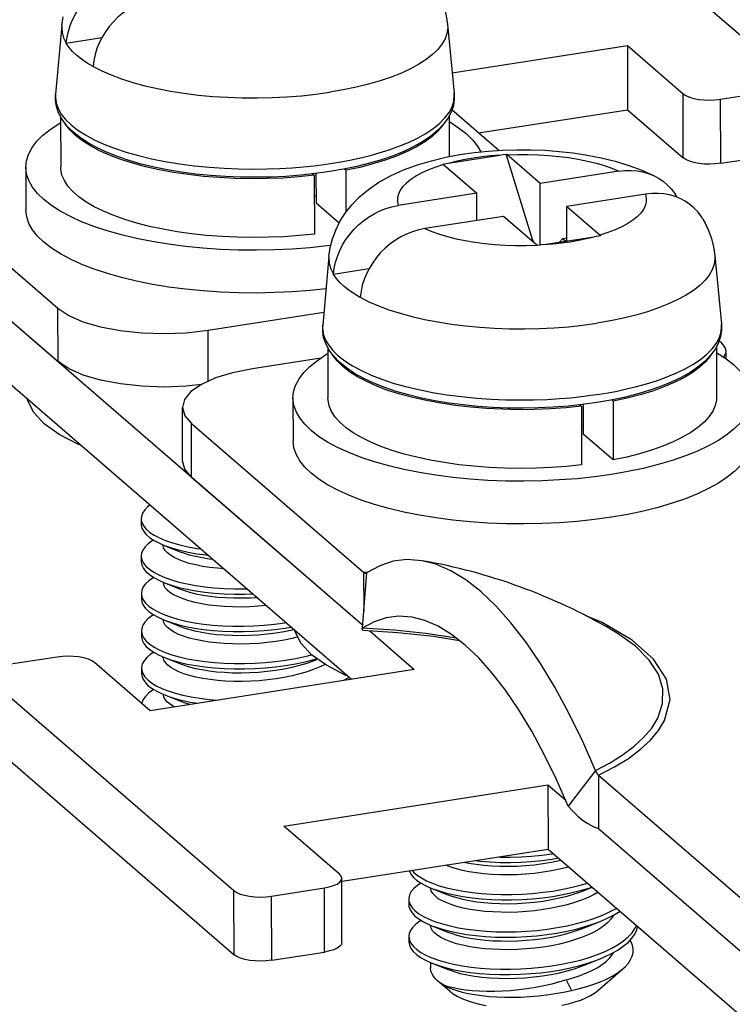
# Model space of a CAD drawing. Header units: millimetres. Extents: x -2579 to 1363, y -329 to 2298.
# Tile 208 of 256: x 967 to 980, y 1142 to 1159. Entities that reach past the tile are written whole.
import ezdxf

# ---------------------------------------------------------------- set-up
doc = ezdxf.new("R2010")
doc.units = ezdxf.units.MM
doc.header["$LTSCALE"] = 30.734
doc.layers.get('0').update_dxf_attribs({"linetype": 'CONTINUOUS'})

msp = doc.modelspace()

# ---------------------------------------------------------------- linework, layer by layer
at = {"color": 3}
for p, q in [((980.834, 1158.486), (976.56, 1162.176)), ((974.964, 1158.561), (978.02, 1159.038)), ((978.02, 1159.038), (978.991, 1158.199)), ((979.646, 1158.103), (980.568, 1158.247)), ((975.774, 1157.211), (974.957, 1157.916)), ((965.08, 1157.052), (968.083, 1154.46)), ((965.082, 1156.121), (973.4, 1148.941)), ((970.703, 1154.076), (972.724, 1154.391)), ((979.628, 1153.883), (979.62, 1153.889)), ((979.666, 1153.851), (979.628, 1153.883)), ((972.67, 1153.591), (971.48, 1153.405)), ((970.414, 1152.447), (973.417, 1149.855)), ((973.525, 1148.833), (974.302, 1148.161)), ((968.069, 1148.378), (967.147, 1148.234)), ((969.695, 1147.443), (968.724, 1148.282)), ((974.302, 1148.161), (969.695, 1147.443)), ((966.881, 1147.995), (971.155, 1144.305)), ((977.515, 1146.317), (980.518, 1143.725)), ((972.027, 1145.431), (976.634, 1146.149)), ((976.634, 1146.149), (976.943, 1145.882)), ((972.998, 1144.592), (972.027, 1145.431)), ((977.517, 1145.386), (981.414, 1142.022)), ((971.81, 1144.209), (972.732, 1144.352))]:
    msp.add_line(p, q, dxfattribs=at)
at = {"color": 7}
for p, q in [((968.15, 1159.389), (968.04, 1158.192)), ((974.883, 1159.404), (974.998, 1158.207)), ((968.848, 1159.172), (968.229, 1159.075)), ((968.229, 1159.075), (968.23, 1159.08)), ((978.02, 1159.038), (978.022, 1157.92)), ((968.696, 1158.677), (968.696, 1158.673)), ((975.421, 1157.515), (978.022, 1157.92)), ((978.022, 1157.92), (978.994, 1157.082)), ((968.13, 1157.799), (968.132, 1156.922)), ((974.91, 1157.814), (974.912, 1157.102)), ((974.858, 1156.982), (975.793, 1157.128)), ((975.793, 1157.128), (975.849, 1157.137)), ((975.849, 1157.137), (975.907, 1157.145)), ((976.365, 1155.658), (975.907, 1157.145)), ((976.497, 1156.636), (975.916, 1157.138)), ((979.649, 1156.986), (980.57, 1157.129)), ((967.522, 1156.92), (967.524, 1156.175)), ((969.998, 1156.872), (969.763, 1156.92)), ((973.066, 1156.883), (972.826, 1156.841)), ((973.298, 1156.931), (973.066, 1156.883)), ((973.108, 1156.864), (973.083, 1156.886)), ((973.351, 1156.916), (973.108, 1156.864)), ((974.801, 1156.973), (974.858, 1156.982)), ((974.81, 1156.966), (975.392, 1156.464)), ((972.528, 1156.801), (972.556, 1156.778)), ((972.556, 1156.778), (972.558, 1155.753)), ((972.826, 1156.841), (972.576, 1156.806)), ((972.586, 1156.808), (972.587, 1156.292)), ((973.108, 1156.864), (973.11, 1156.136)), ((977.869, 1156.85), (976.497, 1156.636)), ((976.5, 1155.559), (976.497, 1156.636)), ((972.556, 1156.417), (972.586, 1156.425)), ((975.392, 1156.464), (974.02, 1156.25)), ((975.393, 1155.989), (975.392, 1156.464)), ((978.335, 1156.447), (976.964, 1156.233)), ((972.99, 1155.944), (972.587, 1156.292)), ((976.965, 1155.632), (976.964, 1156.233)), ((965.082, 1156.121), (968.085, 1153.529)), ((975.858, 1156.061), (974.486, 1155.847)), ((964.201, 1155.766), (973.208, 1147.991)), ((976.562, 1155.569), (977.441, 1155.706)), ((976.887, 1155.672), (976.835, 1155.611)), ((976.965, 1155.684), (976.887, 1155.672)), ((976.938, 1155.627), (976.887, 1155.672)), ((977.554, 1155.723), (977.441, 1155.706)), ((976.365, 1155.658), (976.381, 1155.609)), ((976.562, 1155.569), (976.448, 1155.551)), ((972.813, 1155.363), (972.704, 1154.166)), ((979.546, 1155.378), (979.661, 1154.182)), ((973.511, 1155.146), (972.892, 1155.05)), ((972.892, 1155.05), (972.893, 1155.054)), ((970.312, 1154.791), (970.017, 1154.829)), ((973.359, 1154.651), (973.359, 1154.647)), ((979.573, 1153.789), (979.575, 1152.911)), ((972.793, 1153.774), (972.795, 1152.896)), ((979.745, 1153.576), (979.744, 1153.709)), ((972.185, 1152.895), (972.187, 1152.15)), ((974.661, 1152.847), (974.426, 1152.894)), ((977.191, 1152.776), (977.219, 1152.752)), ((977.219, 1152.752), (977.221, 1151.728)), ((977.489, 1152.815), (977.239, 1152.781)), ((977.249, 1152.782), (977.25, 1152.266)), ((977.729, 1152.857), (977.489, 1152.815)), ((977.961, 1152.906), (977.729, 1152.857)), ((977.772, 1152.838), (977.746, 1152.861)), ((978.014, 1152.89), (977.772, 1152.838)), ((977.772, 1152.838), (977.774, 1151.814)), ((970.259, 1151.799), (970.257, 1152.73)), ((977.22, 1152.391), (977.25, 1152.4)), ((977.774, 1151.814), (977.25, 1152.266)), ((970.416, 1151.516), (973.4, 1148.941)), ((969.536, 1150.79), (969.536, 1150.697)), ((974.975, 1150.765), (974.68, 1150.804)), ((969.917, 1150.329), (969.916, 1150.335)), ((969.928, 1150.283), (969.917, 1150.329)), ((969.94, 1150.325), (970.219, 1150.215)), ((969.538, 1150.138), (969.538, 1150.045)), ((973.47, 1149.845), (973.395, 1148.882)), ((973.417, 1149.855), (973.419, 1149.182)), ((969.918, 1149.684), (969.918, 1149.68)), ((969.918, 1149.68), (969.928, 1149.636)), ((969.941, 1149.674), (970.221, 1149.563)), ((969.539, 1149.486), (969.539, 1149.393)), ((969.92, 1149.024), (969.919, 1149.032)), ((969.932, 1148.979), (969.92, 1149.024)), ((969.943, 1149.022), (970.222, 1148.911)), ((969.541, 1148.835), (969.541, 1148.741)), ((972.169, 1148.854), (972.199, 1148.862)), ((972.268, 1148.728), (972.17, 1148.703)), ((969.921, 1148.372), (969.921, 1148.38)), ((969.934, 1148.326), (969.921, 1148.372)), ((969.944, 1148.37), (970.224, 1148.259)), ((969.542, 1148.183), (969.546, 1148.145)), ((969.542, 1148.183), (969.542, 1148.09)), ((969.546, 1148.145), (969.565, 1148.089)), ((969.923, 1147.722), (969.922, 1147.728)), ((969.934, 1147.677), (969.923, 1147.722)), ((969.946, 1147.718), (970.225, 1147.608)), ((966.883, 1146.878), (971.158, 1143.188)), ((977.461, 1146.4), (976.987, 1145.781)), ((977.515, 1146.317), (977.517, 1145.386)), ((976.634, 1146.149), (976.636, 1145.031)), ((977.517, 1145.386), (980.52, 1142.794)), ((973.045, 1144.472), (976.636, 1145.031)), ((976.636, 1145.031), (981.416, 1140.905)), ((976.527, 1144.926), (976.706, 1144.949)), ((976.706, 1144.949), (976.727, 1144.953)), ((976.832, 1144.829), (976.862, 1144.836)), ((973.04, 1143.404), (973.038, 1144.521)), ((974.585, 1144.346), (974.584, 1144.355)), ((974.597, 1144.301), (974.585, 1144.346)), ((974.607, 1144.345), (974.887, 1144.234)), ((977.265, 1144.308), (977.407, 1144.366)), ((974.205, 1144.157), (974.209, 1144.119)), ((974.205, 1144.157), (974.205, 1144.064)), ((974.209, 1144.119), (974.228, 1144.063)), ((974.586, 1143.696), (974.586, 1143.703)), ((974.597, 1143.651), (974.586, 1143.696)), ((974.609, 1143.693), (974.888, 1143.582)), ((977.266, 1143.657), (977.544, 1143.768)), ((974.207, 1143.506), (974.207, 1143.412)), ((977.955, 1143.432), (978.035, 1143.501)), ((971.813, 1143.092), (972.734, 1143.235)), ((974.587, 1143.051), (974.587, 1142.957)), ((977.268, 1143.005), (977.545, 1143.116)), ((977.497, 1142.558), (977.94, 1142.94)), ((974.921, 1142.552), (974.714, 1142.728)), ((976.949, 1142.75), (977.047, 1142.566))]:
    msp.add_line(p, q, dxfattribs=at)
at = {"color": 2}
for p, q in [((973.504, 1158.366), (973.288, 1158.312)), ((968.04, 1158.192), (968.039, 1158.14)), ((978.994, 1157.082), (978.991, 1158.199)), ((979.649, 1156.986), (979.646, 1158.103)), ((977.68, 1155.779), (977.542, 1155.734)), ((976.365, 1155.658), (976.33, 1155.653)), ((968.085, 1153.529), (968.083, 1154.46)), ((972.704, 1154.166), (972.702, 1154.115)), ((970.705, 1153.186), (970.703, 1154.076)), ((970.416, 1151.516), (970.414, 1152.447)), ((973.471, 1149.851), (973.417, 1149.855)), ((977.578, 1148.981), (977.285, 1149.103)), ((978.101, 1148.675), (977.578, 1148.981)), ((973.949, 1148.845), (973.395, 1148.882)), ((972.734, 1143.235), (972.732, 1144.352)), ((971.158, 1143.188), (971.155, 1144.305)), ((971.813, 1143.092), (971.81, 1144.209))]:
    msp.add_line(p, q, dxfattribs=at)
at = {"color": 7}
for points in [[(968.23, 1159.08), (968.243, 1159.184), (968.266, 1159.287), (968.298, 1159.39), (968.339, 1159.49), (968.388, 1159.588), (968.446, 1159.683), (968.512, 1159.773), (968.585, 1159.857), (968.664, 1159.936), (968.75, 1160.009), (968.841, 1160.074), (968.938, 1160.132), (969.038, 1160.181), (969.142, 1160.222), (969.248, 1160.253), (969.357, 1160.275)], [(974.674, 1160.039), (974.712, 1159.971), (974.774, 1159.838), (974.824, 1159.701), (974.86, 1159.556), (974.883, 1159.404)], [(969.823, 1159.873), (969.714, 1159.851), (969.608, 1159.82), (969.504, 1159.779), (969.404, 1159.73), (969.308, 1159.672), (969.216, 1159.606), (969.131, 1159.534), (969.051, 1159.455), (968.978, 1159.37), (968.912, 1159.28), (968.855, 1159.186), (968.805, 1159.088), (968.764, 1158.987), (968.732, 1158.884), (968.709, 1158.781), (968.696, 1158.677)], [(968.15, 1159.389), (968.172, 1159.542)], [(968.696, 1158.673), (968.591, 1158.735), (968.496, 1158.8), (968.413, 1158.866), (968.34, 1158.935), (968.279, 1159.004), (968.229, 1159.075)], [(968.15, 1157.761), (968.094, 1157.869), (968.057, 1157.977), (968.04, 1158.085), (968.04, 1158.192)], [(974.998, 1158.207), (975, 1158.102), (974.983, 1157.995), (974.948, 1157.887)], [(969.763, 1156.92), (969.538, 1156.974), (969.324, 1157.035), (969.122, 1157.104), (968.932, 1157.179), (968.757, 1157.261), (968.597, 1157.35), (968.454, 1157.446), (968.331, 1157.547), (968.23, 1157.653), (968.15, 1157.761)], [(974.948, 1157.887), (974.892, 1157.779), (974.814, 1157.671), (974.713, 1157.564), (974.592, 1157.462), (974.45, 1157.366), (974.293, 1157.277), (974.119, 1157.194), (973.932, 1157.118), (973.732, 1157.049), (973.52, 1156.987), (973.298, 1156.931)], [(967.522, 1156.92), (967.533, 1157.027), (967.568, 1157.141), (967.627, 1157.253), (967.71, 1157.364), (967.817, 1157.472), (967.947, 1157.577), (968.098, 1157.677), (968.13, 1157.695)], [(969.851, 1156.873), (969.614, 1156.927), (969.389, 1156.987), (969.179, 1157.054), (968.985, 1157.127), (968.808, 1157.206), (968.65, 1157.29), (968.511, 1157.378), (968.392, 1157.47), (968.295, 1157.566), (968.22, 1157.664), (968.216, 1157.672)], [(974.813, 1157.67), (974.798, 1157.644), (974.715, 1157.547), (974.611, 1157.452), (974.486, 1157.36), (974.341, 1157.273), (974.176, 1157.19), (973.993, 1157.112), (973.794, 1157.04), (973.579, 1156.975), (973.351, 1156.916)], [(974.91, 1157.711), (974.919, 1157.707), (975.074, 1157.607), (975.208, 1157.504), (975.318, 1157.397), (975.406, 1157.287), (975.463, 1157.185)], [(972.813, 1155.363), (972.836, 1155.517), (972.874, 1155.67), (972.93, 1155.821), (973.003, 1155.97), (973.096, 1156.118), (973.21, 1156.262), (973.346, 1156.401), (973.503, 1156.532), (973.683, 1156.655), (973.886, 1156.767), (974.114, 1156.871), (974.358, 1156.96), (974.603, 1157.032), (974.851, 1157.091), (975.098, 1157.137), (975.345, 1157.173), (975.592, 1157.199), (975.84, 1157.216), (976.088, 1157.223), (976.337, 1157.223), (976.584, 1157.213), (976.831, 1157.195), (977.076, 1157.168), (977.32, 1157.131), (977.564, 1157.084), (977.805, 1157.024), (978.045, 1156.951), (978.271, 1156.867), (978.477, 1156.773), (978.513, 1156.755)], [(975.907, 1157.145), (975.91, 1157.143), (975.913, 1157.14), (975.916, 1157.138)], [(979.649, 1156.986), (979.553, 1156.975), (979.458, 1156.971), (979.36, 1156.974), (979.266, 1156.984), (979.18, 1157.001), (979.103, 1157.023), (979.042, 1157.05), (978.994, 1157.082)], [(970.015, 1155.574), (969.729, 1155.621), (969.454, 1155.676), (969.192, 1155.738), (968.944, 1155.808), (968.712, 1155.885), (968.497, 1155.968), (968.301, 1156.057), (968.125, 1156.152), (967.97, 1156.251), (967.837, 1156.355), (967.726, 1156.462), (967.639, 1156.572), (967.576, 1156.684), (967.537, 1156.798), (967.522, 1156.92)], [(969.252, 1156.006), (969.057, 1156.075), (968.878, 1156.15), (968.716, 1156.23), (968.573, 1156.314), (968.448, 1156.402), (968.343, 1156.493), (968.259, 1156.588), (968.196, 1156.684), (968.154, 1156.782), (968.134, 1156.881), (968.132, 1156.922)], [(972.556, 1156.778), (972.285, 1156.75), (972.011, 1156.73), (971.733, 1156.719), (971.454, 1156.716), (971.174, 1156.722), (970.898, 1156.736), (970.625, 1156.759), (970.359, 1156.789), (970.1, 1156.827), (969.851, 1156.873)], [(972.576, 1156.806), (972.321, 1156.779), (972.061, 1156.759), (971.798, 1156.747), (971.534, 1156.742), (971.27, 1156.745), (971.007, 1156.755), (970.747, 1156.774), (970.491, 1156.799), (970.241, 1156.832), (969.998, 1156.872)], [(974.81, 1156.966), (974.807, 1156.968), (974.804, 1156.971), (974.801, 1156.973)], [(977.869, 1156.85), (977.978, 1156.862), (978.084, 1156.863), (978.188, 1156.855), (978.288, 1156.837), (978.385, 1156.809), (978.476, 1156.773), (978.513, 1156.755)], [(978.513, 1156.755), (978.562, 1156.727), (978.642, 1156.673), (978.716, 1156.611), (978.782, 1156.541), (978.84, 1156.465), (978.883, 1156.394)], [(979.337, 1156.013), (979.306, 1156.062), (979.248, 1156.138), (979.182, 1156.208), (979.109, 1156.27), (979.029, 1156.324), (978.943, 1156.37), (978.851, 1156.407), (978.755, 1156.435), (978.654, 1156.453), (978.55, 1156.461), (978.444, 1156.459), (978.335, 1156.447)], [(972.893, 1155.054), (972.906, 1155.158), (972.929, 1155.261), (972.961, 1155.364), (973.002, 1155.465), (973.051, 1155.563), (973.109, 1155.657), (973.175, 1155.747), (973.248, 1155.832), (973.327, 1155.911), (973.413, 1155.983), (973.505, 1156.049), (973.601, 1156.107), (973.701, 1156.156), (973.805, 1156.197), (973.911, 1156.228), (974.02, 1156.25)], [(976.964, 1156.233), (977.545, 1155.731), (977.548, 1155.729), (977.551, 1155.726), (977.554, 1155.723)], [(970.017, 1154.829), (969.731, 1154.876), (969.456, 1154.931), (969.194, 1154.994), (968.946, 1155.063), (968.714, 1155.14), (968.499, 1155.223), (968.303, 1155.313), (968.127, 1155.407), (967.972, 1155.506), (967.838, 1155.61), (967.728, 1155.717), (967.641, 1155.827), (967.577, 1155.939), (967.538, 1156.053), (967.524, 1156.175)], [(976.448, 1155.551), (976.445, 1155.554), (976.442, 1155.556), (976.439, 1155.559), (975.858, 1156.061)], [(979.337, 1156.013), (979.375, 1155.945), (979.438, 1155.812), (979.487, 1155.676), (979.524, 1155.53), (979.546, 1155.378)], [(972.558, 1155.753), (972.295, 1155.726), (972.028, 1155.707), (971.758, 1155.696), (971.485, 1155.692), (971.213, 1155.697), (970.944, 1155.709), (970.677, 1155.73), (970.417, 1155.758), (970.163, 1155.793), (969.918, 1155.836), (969.684, 1155.886), (969.461, 1155.943), (969.252, 1156.006)], [(974.486, 1155.847), (974.378, 1155.825), (974.271, 1155.794), (974.168, 1155.753), (974.067, 1155.704), (973.971, 1155.646), (973.88, 1155.581), (973.794, 1155.508), (973.714, 1155.429), (973.641, 1155.344), (973.576, 1155.254), (973.518, 1155.16), (973.468, 1155.062), (973.427, 1154.961), (973.395, 1154.859), (973.373, 1154.756), (973.359, 1154.651)], [(972.845, 1155.555), (972.782, 1155.546), (972.481, 1155.514), (972.173, 1155.49), (971.862, 1155.476), (971.548, 1155.47), (971.234, 1155.473), (970.922, 1155.485), (970.613, 1155.506), (970.311, 1155.536), (970.015, 1155.574)], [(973.359, 1154.647), (973.254, 1154.71), (973.16, 1154.774), (973.076, 1154.841), (973.003, 1154.909), (972.942, 1154.979), (972.892, 1155.05)], [(972.762, 1154.799), (972.483, 1154.769), (972.175, 1154.746), (971.863, 1154.731), (971.55, 1154.725), (971.236, 1154.728), (970.924, 1154.74), (970.615, 1154.761), (970.312, 1154.791)], [(972.813, 1153.736), (972.757, 1153.843), (972.72, 1153.952), (972.703, 1154.06), (972.704, 1154.166)], [(979.661, 1154.182), (979.663, 1154.077), (979.646, 1153.969), (979.611, 1153.862)], [(979.611, 1153.862), (979.555, 1153.754), (979.477, 1153.645), (979.377, 1153.539), (979.255, 1153.437), (979.113, 1153.34), (978.956, 1153.251), (978.782, 1153.168), (978.595, 1153.093), (978.395, 1153.024), (978.183, 1152.961), (977.961, 1152.906)], [(972.185, 1152.895), (972.196, 1153.001), (972.231, 1153.115), (972.29, 1153.228), (972.373, 1153.338), (972.48, 1153.446), (972.61, 1153.551), (972.761, 1153.652), (972.794, 1153.669)], [(974.426, 1152.894), (974.201, 1152.948), (973.987, 1153.01), (973.785, 1153.078), (973.595, 1153.153), (973.42, 1153.235), (973.26, 1153.324), (973.117, 1153.42), (972.994, 1153.521), (972.893, 1153.627), (972.813, 1153.736)], [(974.514, 1152.848), (974.277, 1152.901), (974.052, 1152.961), (973.842, 1153.028), (973.648, 1153.101), (973.471, 1153.18), (973.313, 1153.264), (973.174, 1153.352), (973.055, 1153.444), (972.958, 1153.54), (972.883, 1153.638), (972.879, 1153.646)], [(979.476, 1153.644), (979.461, 1153.619), (979.378, 1153.521), (979.274, 1153.426), (979.149, 1153.335), (979.004, 1153.247), (978.839, 1153.164), (978.656, 1153.087), (978.457, 1153.015), (978.242, 1152.949), (978.014, 1152.89)], [(979.574, 1153.686), (979.582, 1153.681), (979.738, 1153.582), (979.871, 1153.478), (979.982, 1153.371), (980.069, 1153.261), (980.132, 1153.149), (980.171, 1153.035), (980.185, 1152.913)], [(970.587, 1153.132), (970.323, 1153.102), (969.94, 1153.086), (969.55, 1153.099), (969.174, 1153.139), (968.828, 1153.205), (968.522, 1153.294), (968.277, 1153.402), (968.085, 1153.529)], [(968.482, 1152.071), (968.433, 1152.09), (968.104, 1152.259), (967.846, 1152.445), (967.662, 1152.641), (967.557, 1152.846), (967.553, 1152.873)], [(974.678, 1151.549), (974.392, 1151.595), (974.117, 1151.65), (973.855, 1151.713), (973.607, 1151.783), (973.375, 1151.859), (973.16, 1151.943), (972.964, 1152.032), (972.788, 1152.126), (972.633, 1152.226), (972.5, 1152.329), (972.389, 1152.436), (972.302, 1152.546), (972.239, 1152.658), (972.2, 1152.772), (972.185, 1152.895)], [(973.915, 1151.981), (973.72, 1152.05), (973.541, 1152.124), (973.379, 1152.204), (973.236, 1152.288), (973.111, 1152.376), (973.007, 1152.468), (972.922, 1152.562), (972.859, 1152.659), (972.817, 1152.757), (972.797, 1152.856), (972.795, 1152.896)], [(977.219, 1152.752), (976.948, 1152.724), (976.674, 1152.705), (976.396, 1152.694), (976.117, 1152.691), (975.838, 1152.697), (975.561, 1152.711), (975.288, 1152.733), (975.022, 1152.763), (974.763, 1152.802), (974.514, 1152.848)], [(977.239, 1152.781), (976.984, 1152.753), (976.724, 1152.734), (976.461, 1152.721), (976.197, 1152.717), (975.933, 1152.719), (975.67, 1152.73), (975.41, 1152.748), (975.154, 1152.773), (974.904, 1152.806), (974.661, 1152.847)], [(980.185, 1152.913), (980.175, 1152.806), (980.14, 1152.692), (980.081, 1152.58), (979.997, 1152.469), (979.891, 1152.361), (979.761, 1152.256), (979.609, 1152.156), (979.436, 1152.06), (979.244, 1151.969), (979.032, 1151.884), (978.803, 1151.805), (978.557, 1151.733), (978.297, 1151.668), (978.025, 1151.611), (977.74, 1151.562)], [(979.575, 1152.911), (979.573, 1152.863), (979.551, 1152.763), (979.508, 1152.665), (979.444, 1152.569), (979.358, 1152.474), (979.252, 1152.382), (979.126, 1152.294), (978.981, 1152.21), (978.818, 1152.13), (978.639, 1152.055), (978.443, 1151.985), (978.233, 1151.922), (978.01, 1151.865), (977.774, 1151.814)], [(974.68, 1150.804), (974.394, 1150.851), (974.119, 1150.905), (973.857, 1150.968), (973.609, 1151.038), (973.377, 1151.115), (973.162, 1151.198), (972.966, 1151.287), (972.79, 1151.382), (972.635, 1151.481), (972.501, 1151.584), (972.391, 1151.691), (972.304, 1151.801), (972.24, 1151.914), (972.201, 1152.027), (972.187, 1152.15)], [(977.221, 1151.728), (976.958, 1151.701), (976.691, 1151.681), (976.421, 1151.67), (976.148, 1151.667), (975.877, 1151.671), (975.607, 1151.684), (975.34, 1151.704), (975.08, 1151.732), (974.826, 1151.768), (974.581, 1151.811), (974.347, 1151.861), (974.124, 1151.918), (973.915, 1151.981)], [(970.416, 1151.516), (970.3, 1151.655), (970.259, 1151.799)], [(980.082, 1151.835), (979.999, 1151.724), (979.892, 1151.616), (979.763, 1151.512), (979.611, 1151.411), (979.438, 1151.315), (979.245, 1151.224), (979.033, 1151.139), (978.804, 1151.06), (978.559, 1150.988), (978.299, 1150.923)], [(977.74, 1151.562), (977.445, 1151.521), (977.144, 1151.488), (976.836, 1151.465), (976.525, 1151.45), (976.211, 1151.444), (975.897, 1151.447), (975.585, 1151.459), (975.277, 1151.48), (974.974, 1151.51), (974.678, 1151.549)], [(969.69, 1151.028), (969.649, 1150.998), (969.597, 1150.943), (969.56, 1150.887), (969.54, 1150.831), (969.536, 1150.79)], [(978.299, 1150.923), (978.027, 1150.866), (977.741, 1150.817)], [(969.536, 1150.79), (969.537, 1150.773), (969.55, 1150.717), (969.58, 1150.66)], [(969.536, 1150.697), (969.537, 1150.68), (969.55, 1150.623), (969.58, 1150.567), (969.626, 1150.512), (969.688, 1150.459), (969.765, 1150.409), (969.857, 1150.361), (969.94, 1150.325)], [(977.741, 1150.817), (977.447, 1150.776), (977.146, 1150.744), (976.838, 1150.72), (976.526, 1150.705), (976.213, 1150.699), (975.899, 1150.702), (975.587, 1150.715), (975.278, 1150.736), (974.975, 1150.765)], [(969.58, 1150.66), (969.626, 1150.606), (969.688, 1150.552), (969.765, 1150.502), (969.857, 1150.454), (969.963, 1150.409), (970.082, 1150.369), (970.213, 1150.332), (970.355, 1150.3), (970.507, 1150.273), (970.575, 1150.264)], [(969.751, 1150.418), (969.73, 1150.406), (969.66, 1150.354), (969.605, 1150.299), (969.566, 1150.244), (969.544, 1150.187), (969.538, 1150.138)], [(970.977, 1149.917), (970.868, 1149.925), (970.735, 1149.94), (970.608, 1149.959), (970.487, 1149.983), (970.376, 1150.011), (970.275, 1150.043), (970.186, 1150.077), (970.109, 1150.114), (970.045, 1150.154), (969.994, 1150.195), (969.954, 1150.238), (969.928, 1150.283)], [(969.94, 1150.325), (969.963, 1150.316), (970.082, 1150.276), (970.213, 1150.239), (970.356, 1150.207), (970.508, 1150.18), (970.668, 1150.158), (970.701, 1150.155)], [(970.219, 1150.215), (970.276, 1150.193), (970.374, 1150.163), (970.482, 1150.135), (970.599, 1150.112), (970.724, 1150.092), (970.782, 1150.086)], [(969.538, 1150.138), (969.538, 1150.13), (969.549, 1150.073), (969.576, 1150.017)], [(969.538, 1150.045), (969.538, 1150.037), (969.549, 1149.98), (969.576, 1149.924), (969.62, 1149.869), (969.679, 1149.815), (969.754, 1149.764), (969.844, 1149.716), (969.941, 1149.674)], [(969.576, 1150.017), (969.62, 1149.962), (969.679, 1149.908), (969.754, 1149.857), (969.844, 1149.809), (969.948, 1149.764), (970.065, 1149.723), (970.195, 1149.685), (970.336, 1149.653), (970.486, 1149.625), (970.646, 1149.602), (970.812, 1149.585), (970.985, 1149.574), (971.163, 1149.568), (971.343, 1149.569), (971.379, 1149.57)], [(969.752, 1149.766), (969.743, 1149.761), (969.671, 1149.709), (969.613, 1149.656), (969.572, 1149.6), (969.547, 1149.544), (969.539, 1149.486)], [(969.941, 1149.674), (970.066, 1149.63), (970.195, 1149.592), (970.336, 1149.56), (970.486, 1149.532), (970.646, 1149.509), (970.813, 1149.492), (970.986, 1149.481), (971.163, 1149.475), (971.344, 1149.475), (971.483, 1149.48)], [(969.539, 1149.486), (969.547, 1149.429), (969.572, 1149.373)], [(969.928, 1149.636), (969.951, 1149.592), (969.988, 1149.55), (970.037, 1149.508), (970.099, 1149.469), (970.175, 1149.431), (970.263, 1149.396), (970.362, 1149.364), (970.473, 1149.335), (970.592, 1149.311), (970.719, 1149.29), (970.851, 1149.275), (970.988, 1149.264), (971.131, 1149.258), (971.278, 1149.256), (971.429, 1149.26), (971.581, 1149.269), (971.714, 1149.281)], [(970.221, 1149.563), (970.276, 1149.542), (970.377, 1149.511), (970.488, 1149.483), (970.609, 1149.459), (970.737, 1149.439), (970.869, 1149.424), (971.007, 1149.414), (971.15, 1149.408), (971.295, 1149.408), (971.442, 1149.412), (971.554, 1149.419)], [(969.539, 1149.393), (969.548, 1149.336), (969.573, 1149.28), (969.614, 1149.225), (969.671, 1149.171), (969.744, 1149.12), (969.832, 1149.071), (969.943, 1149.022)], [(969.572, 1149.373), (969.614, 1149.318), (969.671, 1149.264), (969.744, 1149.213), (969.832, 1149.164), (969.934, 1149.118), (970.049, 1149.077), (970.177, 1149.039), (970.316, 1149.006), (970.465, 1148.977), (970.624, 1148.954), (970.789, 1148.936), (970.962, 1148.923), (971.138, 1148.917), (971.319, 1148.916), (971.501, 1148.922), (971.683, 1148.934), (971.864, 1148.951), (972.043, 1148.975), (972.064, 1148.978)], [(969.754, 1149.114), (969.723, 1149.095), (969.655, 1149.043), (969.602, 1148.989), (969.566, 1148.934), (969.545, 1148.878), (969.541, 1148.835)], [(972.17, 1148.703), (972.03, 1148.675), (971.885, 1148.651), (971.735, 1148.631), (971.582, 1148.617), (971.43, 1148.608), (971.278, 1148.605), (971.131, 1148.606), (970.988, 1148.612), (970.852, 1148.623), (970.721, 1148.639), (970.598, 1148.658), (970.482, 1148.682), (970.374, 1148.709), (970.276, 1148.74), (970.188, 1148.774), (970.111, 1148.811), (970.048, 1148.85), (969.996, 1148.891), (969.957, 1148.935), (969.932, 1148.979)], [(969.943, 1149.022), (970.049, 1148.984), (970.177, 1148.946), (970.316, 1148.912), (970.466, 1148.884), (970.624, 1148.861), (970.79, 1148.843), (970.962, 1148.83), (971.139, 1148.824), (971.319, 1148.823), (971.501, 1148.829), (971.683, 1148.84), (971.864, 1148.858), (972.043, 1148.882), (972.154, 1148.901)], [(974.267, 1149.073), (974.029, 1149.091), (973.81, 1149.064), (973.6, 1148.994), (973.395, 1148.882)], [(976.987, 1145.781), (976.783, 1146.245), (976.57, 1146.681), (976.35, 1147.087), (976.125, 1147.46), (975.895, 1147.798), (975.661, 1148.099), (975.425, 1148.363), (975.188, 1148.588), (974.952, 1148.772), (974.716, 1148.915), (974.483, 1149.016), (974.267, 1149.073)], [(969.541, 1148.835), (969.541, 1148.821), (969.553, 1148.765), (969.582, 1148.709)], [(970.222, 1148.911), (970.264, 1148.895), (970.363, 1148.863), (970.474, 1148.835), (970.593, 1148.81), (970.72, 1148.79), (970.852, 1148.774), (970.989, 1148.763), (971.132, 1148.757), (971.279, 1148.756), (971.43, 1148.759), (971.582, 1148.768), (971.734, 1148.783), (971.884, 1148.802), (972.029, 1148.826), (972.169, 1148.854)], [(973.145, 1148.045), (973.096, 1148.064), (972.767, 1148.234), (972.509, 1148.419), (972.325, 1148.616), (972.221, 1148.82), (972.216, 1148.847)], [(973.406, 1148.84), (973.404, 1148.842), (973.4, 1148.855), (973.395, 1148.882)], [(975.093, 1148.662), (974.638, 1148.734), (974.016, 1148.801), (973.406, 1148.84)], [(969.541, 1148.741), (969.541, 1148.729), (969.553, 1148.673), (969.581, 1148.617), (969.625, 1148.562), (969.685, 1148.509), (969.76, 1148.459), (969.85, 1148.411), (969.944, 1148.37)], [(969.582, 1148.709), (969.626, 1148.654), (969.686, 1148.602), (969.762, 1148.551), (969.852, 1148.503), (969.955, 1148.459), (970.072, 1148.418), (970.201, 1148.381), (970.34, 1148.349), (970.49, 1148.322), (970.648, 1148.299), (970.813, 1148.282), (970.984, 1148.271), (971.16, 1148.265), (971.339, 1148.265), (971.52, 1148.271), (971.701, 1148.283), (971.88, 1148.301), (972.057, 1148.325), (972.229, 1148.355), (972.396, 1148.39), (972.509, 1148.419)], [(969.755, 1148.462), (969.693, 1148.421), (969.632, 1148.368), (969.586, 1148.314), (969.556, 1148.258), (969.543, 1148.201), (969.542, 1148.183)], [(972.171, 1148.052), (972.032, 1148.023), (971.889, 1147.999), (971.743, 1147.98), (971.595, 1147.966), (971.447, 1147.957), (971.298, 1147.953), (971.152, 1147.954), (971.01, 1147.959), (970.872, 1147.97), (970.739, 1147.985), (970.612, 1148.004), (970.492, 1148.028), (970.381, 1148.056), (970.281, 1148.087), (970.193, 1148.121), (970.116, 1148.158), (970.052, 1148.197), (970, 1148.238), (969.96, 1148.281), (969.934, 1148.326)], [(969.944, 1148.37), (970.07, 1148.326), (970.199, 1148.289), (970.338, 1148.256), (970.488, 1148.229), (970.646, 1148.206), (970.811, 1148.189), (970.982, 1148.178), (971.158, 1148.172), (971.337, 1148.172), (971.518, 1148.178), (971.699, 1148.19), (971.878, 1148.208), (972.055, 1148.232), (972.228, 1148.261), (972.395, 1148.296), (972.555, 1148.337), (972.603, 1148.352)], [(972.171, 1148.203), (972.304, 1148.236), (972.433, 1148.273), (972.555, 1148.316), (972.601, 1148.334)], [(970.224, 1148.259), (970.277, 1148.24), (970.375, 1148.209), (970.483, 1148.181), (970.599, 1148.158), (970.723, 1148.138), (970.853, 1148.123), (970.989, 1148.112), (971.132, 1148.105), (971.28, 1148.104), (971.431, 1148.108), (971.583, 1148.117), (971.736, 1148.131), (971.886, 1148.15), (972.031, 1148.174), (972.171, 1148.203)], [(972.746, 1148.249), (972.672, 1148.212), (972.557, 1148.165), (972.434, 1148.123), (972.305, 1148.085), (972.171, 1148.052)], [(969.542, 1148.09), (969.545, 1148.054), (969.564, 1147.998), (969.599, 1147.943), (969.649, 1147.889), (969.716, 1147.837), (969.797, 1147.787), (969.892, 1147.741), (969.946, 1147.718)], [(969.565, 1148.089), (969.601, 1148.033), (969.652, 1147.979), (969.719, 1147.928), (969.8, 1147.878), (969.896, 1147.832), (970.006, 1147.789), (970.128, 1147.75), (970.261, 1147.715), (970.406, 1147.685), (970.559, 1147.659), (970.72, 1147.639), (970.869, 1147.626)], [(973.058, 1147.968), (973.15, 1148.016), (973.166, 1148.027)], [(969.758, 1147.811), (969.736, 1147.798), (969.666, 1147.747), (969.611, 1147.693), (969.573, 1147.638), (969.55, 1147.582), (969.548, 1147.57)], [(970.113, 1147.509), (970.049, 1147.548), (969.998, 1147.589), (969.959, 1147.633), (969.934, 1147.677)], [(969.946, 1147.718), (970.001, 1147.698), (970.122, 1147.658), (970.256, 1147.623), (970.399, 1147.593), (970.522, 1147.572)], [(970.225, 1147.608), (970.282, 1147.586), (970.382, 1147.555), (970.394, 1147.552)], [(976.987, 1145.781), (977.066, 1145.69), (977.151, 1145.607), (977.239, 1145.535), (977.33, 1145.474), (977.423, 1145.424), (977.517, 1145.386)], [(975.339, 1144.829), (975.453, 1144.817), (975.625, 1144.805), (975.802, 1144.798), (975.982, 1144.798), (976.164, 1144.803), (976.346, 1144.815), (976.527, 1144.832), (976.706, 1144.856), (976.818, 1144.875)], [(975.75, 1144.893), (975.802, 1144.891), (975.982, 1144.891), (976.164, 1144.896), (976.346, 1144.908), (976.527, 1144.926)], [(976.833, 1144.678), (976.693, 1144.649), (976.548, 1144.625), (976.398, 1144.606), (976.245, 1144.592), (976.093, 1144.583), (975.942, 1144.579), (975.794, 1144.58), (975.651, 1144.587), (975.515, 1144.598), (975.385, 1144.613), (975.261, 1144.633), (975.145, 1144.656), (975.037, 1144.684), (974.939, 1144.715), (974.851, 1144.749), (974.844, 1144.752)], [(975.168, 1144.803), (975.256, 1144.784), (975.383, 1144.764), (975.515, 1144.749), (975.652, 1144.738), (975.795, 1144.732), (975.942, 1144.73), (976.093, 1144.734), (976.245, 1144.743), (976.398, 1144.757), (976.547, 1144.776), (976.693, 1144.8), (976.832, 1144.829)], [(976.997, 1144.72), (976.966, 1144.711), (976.833, 1144.678)], [(974.215, 1144.654), (974.216, 1144.647), (974.244, 1144.591), (974.289, 1144.537), (974.348, 1144.484), (974.424, 1144.433), (974.513, 1144.385), (974.607, 1144.345)], [(974.263, 1144.661), (974.289, 1144.629), (974.349, 1144.576), (974.425, 1144.526), (974.515, 1144.478), (974.618, 1144.433), (974.735, 1144.392), (974.864, 1144.356), (975.003, 1144.323), (975.153, 1144.296), (975.311, 1144.273), (975.476, 1144.256), (975.648, 1144.245), (975.823, 1144.239), (976.002, 1144.239), (976.183, 1144.245), (976.364, 1144.258), (976.543, 1144.276), (976.72, 1144.299), (976.892, 1144.329), (977.059, 1144.364), (977.219, 1144.405), (977.325, 1144.437)], [(974.418, 1144.437), (974.356, 1144.396), (974.295, 1144.343), (974.249, 1144.288), (974.219, 1144.232), (974.206, 1144.176), (974.205, 1144.157)], [(974.607, 1144.345), (974.733, 1144.3), (974.862, 1144.263), (975.001, 1144.231), (975.151, 1144.203), (975.309, 1144.181), (975.474, 1144.164), (975.645, 1144.152), (975.821, 1144.146), (976, 1144.146), (976.181, 1144.152), (976.362, 1144.164), (976.541, 1144.182), (976.718, 1144.206), (976.891, 1144.236), (977.058, 1144.271), (977.218, 1144.311), (977.369, 1144.357), (977.403, 1144.369)], [(976.834, 1144.026), (976.695, 1143.997), (976.552, 1143.974), (976.406, 1143.955), (976.258, 1143.941), (976.11, 1143.932), (975.962, 1143.927), (975.816, 1143.928), (975.673, 1143.934), (975.535, 1143.944), (975.402, 1143.959), (975.275, 1143.979), (975.155, 1144.002), (975.044, 1144.03), (974.944, 1144.061), (974.856, 1144.096), (974.779, 1144.132), (974.715, 1144.171), (974.663, 1144.212), (974.623, 1144.256), (974.597, 1144.301)], [(974.887, 1144.234), (974.94, 1144.214), (975.038, 1144.183), (975.146, 1144.156), (975.262, 1144.132), (975.386, 1144.112), (975.516, 1144.097), (975.653, 1144.086), (975.795, 1144.08), (975.943, 1144.078), (976.094, 1144.082), (976.247, 1144.091), (976.399, 1144.105), (976.549, 1144.124), (976.694, 1144.149), (976.834, 1144.177)], [(976.834, 1144.177), (976.967, 1144.21), (977.096, 1144.248), (977.218, 1144.29), (977.265, 1144.308)], [(977.509, 1144.278), (977.439, 1144.237), (977.335, 1144.187), (977.22, 1144.14), (977.098, 1144.097), (976.968, 1144.059), (976.834, 1144.026)], [(974.205, 1144.064), (974.209, 1144.029), (974.227, 1143.972), (974.262, 1143.917), (974.313, 1143.863), (974.379, 1143.811), (974.46, 1143.762), (974.555, 1143.715), (974.609, 1143.693)], [(974.228, 1144.063), (974.264, 1144.008), (974.315, 1143.954), (974.382, 1143.902), (974.464, 1143.853), (974.56, 1143.806), (974.669, 1143.763), (974.791, 1143.724), (974.925, 1143.689), (975.069, 1143.659), (975.222, 1143.634), (975.383, 1143.614), (975.552, 1143.599), (975.725, 1143.59), (975.902, 1143.587), (976.082, 1143.59), (976.263, 1143.598), (976.444, 1143.613), (976.622, 1143.633), (976.797, 1143.66), (976.967, 1143.692), (977.131, 1143.73), (977.287, 1143.772), (977.435, 1143.82), (977.572, 1143.873), (977.699, 1143.93), (977.813, 1143.991), (977.829, 1144.001)], [(977.781, 1143.881), (977.777, 1143.872), (977.734, 1143.81), (977.677, 1143.75), (977.608, 1143.691), (977.527, 1143.636), (977.435, 1143.583), (977.333, 1143.533), (977.22, 1143.487), (977.099, 1143.445), (976.971, 1143.408), (976.836, 1143.374)], [(977.544, 1143.768), (977.568, 1143.778), (977.694, 1143.835), (977.809, 1143.895), (977.892, 1143.948)], [(974.421, 1143.785), (974.399, 1143.773), (974.329, 1143.721), (974.274, 1143.667), (974.236, 1143.612), (974.213, 1143.556), (974.207, 1143.506)], [(976.836, 1143.374), (976.695, 1143.345), (976.55, 1143.322), (976.403, 1143.303), (976.254, 1143.289), (976.104, 1143.28), (975.955, 1143.276), (975.808, 1143.277), (975.665, 1143.283), (975.526, 1143.293), (975.394, 1143.309), (975.268, 1143.328), (975.15, 1143.352), (975.041, 1143.38), (974.942, 1143.411), (974.854, 1143.445), (974.777, 1143.483), (974.712, 1143.522), (974.661, 1143.564), (974.622, 1143.607), (974.597, 1143.651)], [(974.609, 1143.693), (974.664, 1143.672), (974.786, 1143.633), (974.919, 1143.598), (975.062, 1143.567), (975.215, 1143.542), (975.377, 1143.521), (975.545, 1143.506), (975.718, 1143.497), (975.895, 1143.494), (976.075, 1143.496), (976.256, 1143.505), (976.437, 1143.519), (976.615, 1143.539), (976.79, 1143.566), (976.961, 1143.598), (977.125, 1143.635), (977.282, 1143.678), (977.43, 1143.725), (977.544, 1143.768)], [(976.835, 1143.525), (976.97, 1143.559), (977.099, 1143.597), (977.221, 1143.639), (977.266, 1143.657)], [(977.545, 1143.116), (977.622, 1143.149), (977.744, 1143.207), (977.853, 1143.269), (977.949, 1143.335), (978.031, 1143.403), (978.097, 1143.474), (978.148, 1143.547), (978.183, 1143.622), (978.199, 1143.682)], [(978.035, 1143.501), (978.101, 1143.572), (978.151, 1143.645), (978.177, 1143.702)], [(974.207, 1143.506), (974.207, 1143.499), (974.217, 1143.443), (974.243, 1143.387)], [(974.888, 1143.582), (974.945, 1143.561), (975.046, 1143.53), (975.156, 1143.502), (975.276, 1143.478), (975.403, 1143.458), (975.536, 1143.444), (975.674, 1143.433), (975.817, 1143.428), (975.963, 1143.427), (976.111, 1143.431), (976.259, 1143.44), (976.407, 1143.454), (976.553, 1143.473), (976.696, 1143.497), (976.835, 1143.525)], [(973.04, 1143.404), (973.031, 1143.369), (973.003, 1143.335), (972.957, 1143.303), (972.896, 1143.275), (972.822, 1143.253), (972.734, 1143.235)], [(974.207, 1143.412), (974.216, 1143.354), (974.241, 1143.298), (974.282, 1143.243), (974.339, 1143.19), (974.411, 1143.139), (974.498, 1143.091), (974.599, 1143.046), (974.89, 1142.93)], [(974.243, 1143.387), (974.286, 1143.332), (974.344, 1143.279), (974.417, 1143.229), (974.505, 1143.18), (974.607, 1143.135), (974.722, 1143.094), (974.849, 1143.057), (974.987, 1143.024), (975.136, 1142.996), (975.293, 1142.973), (975.457, 1142.955), (975.628, 1142.943), (975.803, 1142.936), (975.982, 1142.936), (976.162, 1142.941), (976.343, 1142.952), (976.523, 1142.969), (976.7, 1142.993), (976.873, 1143.021), (977.041, 1143.056), (977.202, 1143.096), (977.354, 1143.141), (977.498, 1143.191), (977.63, 1143.245), (977.751, 1143.304), (977.86, 1143.367), (977.955, 1143.432)], [(977.94, 1142.94), (977.985, 1142.981), (978.037, 1143.041), (978.077, 1143.102), (978.104, 1143.163), (978.118, 1143.226), (978.119, 1143.288), (978.107, 1143.351), (978.083, 1143.414), (978.066, 1143.441)], [(971.813, 1143.092), (971.717, 1143.081), (971.622, 1143.077), (971.524, 1143.08), (971.43, 1143.09), (971.344, 1143.107), (971.267, 1143.129), (971.206, 1143.156), (971.158, 1143.188)], [(976.949, 1142.75), (977.076, 1142.786), (977.196, 1142.826), (977.307, 1142.87), (977.41, 1142.918), (977.503, 1142.968), (977.585, 1143.022), (977.657, 1143.078), (977.716, 1143.136), (977.763, 1143.196), (977.782, 1143.229)], [(974.61, 1143.041), (974.713, 1143.004), (974.84, 1142.966), (974.977, 1142.933), (975.125, 1142.904), (975.282, 1142.881), (975.446, 1142.863), (975.616, 1142.85), (975.791, 1142.843), (975.97, 1142.842), (976.15, 1142.847), (976.331, 1142.858), (976.511, 1142.875), (976.688, 1142.898), (976.862, 1142.926), (977.03, 1142.96), (977.191, 1143), (977.345, 1143.045), (977.489, 1143.094), (977.545, 1143.116)], [(976.837, 1142.874), (976.971, 1142.907), (977.098, 1142.944), (977.219, 1142.986), (977.268, 1143.005)], [(974.714, 1142.728), (974.662, 1142.781), (974.623, 1142.834), (974.598, 1142.889), (974.587, 1142.945), (974.587, 1142.957)], [(974.89, 1142.93), (974.995, 1142.893), (975.104, 1142.863), (975.222, 1142.837), (975.35, 1142.815), (975.485, 1142.797), (975.627, 1142.785), (975.774, 1142.777), (975.925, 1142.775), (976.079, 1142.778), (976.234, 1142.786), (976.388, 1142.8), (976.541, 1142.819), (976.691, 1142.844), (976.837, 1142.874)], [(977.047, 1142.566), (977.183, 1142.598), (977.312, 1142.633), (977.435, 1142.672), (977.55, 1142.715), (977.657, 1142.762), (977.755, 1142.813), (977.843, 1142.867), (977.92, 1142.923), (977.94, 1142.94)], [(974.815, 1142.656), (974.787, 1142.673), (974.761, 1142.691), (974.737, 1142.71), (974.717, 1142.726)], [(976.837, 1142.715), (976.701, 1142.677), (976.56, 1142.644), (976.416, 1142.616), (976.27, 1142.593), (976.124, 1142.574), (975.98, 1142.56), (975.838, 1142.551), (975.699, 1142.547), (975.564, 1142.547), (975.434, 1142.551), (975.31, 1142.559), (975.193, 1142.572), (975.084, 1142.588), (974.984, 1142.608), (974.894, 1142.63), (974.815, 1142.656)], [(974.815, 1142.656), (974.881, 1142.622), (974.957, 1142.591)], [(976.949, 1142.75), (976.922, 1142.741), (976.894, 1142.732), (976.866, 1142.723), (976.837, 1142.715)], [(974.921, 1142.552), (974.978, 1142.509), (975.049, 1142.466), (975.132, 1142.427), (975.225, 1142.39), (975.327, 1142.357), (975.438, 1142.327), (975.556, 1142.302)], [(974.957, 1142.591), (975.043, 1142.562), (975.139, 1142.536), (975.244, 1142.512), (975.358, 1142.492), (975.479, 1142.475), (975.607, 1142.462), (975.741, 1142.453), (975.879, 1142.448), (976.022, 1142.447), (976.167, 1142.45), (976.314, 1142.458), (976.463, 1142.471), (976.612, 1142.488), (976.76, 1142.51), (976.905, 1142.536), (977.047, 1142.566)], [(976.876, 1142.308), (976.994, 1142.334), (977.103, 1142.364), (977.205, 1142.398), (977.296, 1142.436), (977.377, 1142.476), (977.447, 1142.52), (977.497, 1142.558)]]:
    msp.add_lwpolyline(points, dxfattribs=at)
at = {"color": 2}
for points in [[(968.15, 1159.389), (968.149, 1159.362), (968.156, 1159.267), (968.183, 1159.173), (968.23, 1159.08)], [(974.883, 1159.404), (974.885, 1159.346), (974.872, 1159.251), (974.838, 1159.157), (974.785, 1159.064), (974.713, 1158.972), (974.621, 1158.883), (974.511, 1158.797), (974.383, 1158.714), (974.238, 1158.635), (974.076, 1158.56), (973.899, 1158.49), (973.708, 1158.425), (973.504, 1158.366)], [(968.696, 1158.677), (968.847, 1158.6), (969.013, 1158.527), (969.195, 1158.459), (969.39, 1158.397), (969.598, 1158.34), (969.818, 1158.29), (970.047, 1158.245), (970.286, 1158.208), (970.532, 1158.177), (970.784, 1158.153), (971.04, 1158.137), (971.299, 1158.127), (971.559, 1158.125), (971.819, 1158.131), (972.077, 1158.143), (972.332, 1158.163), (972.582, 1158.19), (972.826, 1158.224)], [(973.288, 1158.312), (973.061, 1158.265), (972.826, 1158.224)], [(968.039, 1158.14), (968.051, 1158.041), (968.085, 1157.942)], [(974.91, 1157.875), (974.961, 1157.973), (974.992, 1158.072)], [(974.992, 1158.072), (975, 1158.171), (974.998, 1158.207)], [(968.085, 1157.942), (968.14, 1157.845), (968.216, 1157.749), (968.312, 1157.656)], [(974.631, 1157.592), (974.743, 1157.683), (974.837, 1157.778), (974.91, 1157.875)], [(968.312, 1157.656), (968.428, 1157.566), (968.562, 1157.48), (968.715, 1157.398), (968.885, 1157.32), (969.071, 1157.248), (969.272, 1157.181), (969.488, 1157.12), (969.716, 1157.066), (969.957, 1157.018), (970.207, 1156.977), (970.464, 1156.943), (970.723, 1156.918), (970.982, 1156.9), (971.237, 1156.889), (971.486, 1156.886), (971.726, 1156.888), (971.955, 1156.896), (972.17, 1156.909), (972.371, 1156.926), (972.555, 1156.945), (972.722, 1156.966), (972.872, 1156.988)], [(972.872, 1156.988), (973.019, 1157.012), (973.176, 1157.042), (973.342, 1157.077), (973.514, 1157.119), (973.688, 1157.167), (973.863, 1157.221), (974.034, 1157.283), (974.2, 1157.351), (974.356, 1157.425), (974.501, 1157.506), (974.631, 1157.592)], [(975.793, 1157.128), (975.636, 1157.115), (975.483, 1157.098), (975.333, 1157.077), (975.188, 1157.052), (975.048, 1157.024), (974.915, 1156.991)], [(975.919, 1157.135), (976.102, 1157.141), (976.285, 1157.141), (976.467, 1157.135), (976.647, 1157.124), (976.824, 1157.107), (976.996, 1157.085), (977.163, 1157.057), (977.322, 1157.025), (977.474, 1156.987), (977.616, 1156.946), (977.747, 1156.9), (977.869, 1156.85)], [(974.813, 1156.963), (974.675, 1156.918), (974.549, 1156.87), (974.433, 1156.818), (974.33, 1156.763), (974.241, 1156.704), (974.165, 1156.643), (974.103, 1156.58), (974.056, 1156.516), (974.024, 1156.45), (974.007, 1156.383), (974.006, 1156.317), (974.02, 1156.25)], [(978.335, 1156.447), (978.349, 1156.38), (978.348, 1156.314), (978.331, 1156.247), (978.299, 1156.181), (978.252, 1156.117), (978.19, 1156.054), (978.114, 1155.993), (978.025, 1155.934), (977.922, 1155.879), (977.806, 1155.827), (977.68, 1155.779)], [(974.486, 1155.847), (974.608, 1155.797), (974.739, 1155.751), (974.881, 1155.71), (975.033, 1155.672), (975.192, 1155.64), (975.359, 1155.612), (975.531, 1155.59), (975.708, 1155.573), (975.888, 1155.562), (976.07, 1155.556), (976.253, 1155.556), (976.436, 1155.562)], [(976.562, 1155.569), (976.719, 1155.582), (976.872, 1155.599), (977.022, 1155.62), (977.167, 1155.645), (977.307, 1155.673), (977.441, 1155.706)], [(972.813, 1155.363), (972.812, 1155.337), (972.819, 1155.242), (972.846, 1155.147), (972.893, 1155.054)], [(979.546, 1155.378), (979.548, 1155.321), (979.535, 1155.226), (979.502, 1155.131), (979.449, 1155.038), (979.376, 1154.947), (979.284, 1154.858), (979.174, 1154.771), (979.046, 1154.689), (978.901, 1154.609), (978.739, 1154.535), (978.562, 1154.464), (978.371, 1154.399), (978.167, 1154.34), (977.951, 1154.287), (977.725, 1154.239), (977.489, 1154.199)], [(973.359, 1154.651), (973.51, 1154.574), (973.676, 1154.501), (973.858, 1154.434), (974.053, 1154.371), (974.261, 1154.315), (974.481, 1154.264), (974.711, 1154.22), (974.949, 1154.182), (975.195, 1154.151), (975.447, 1154.128), (975.703, 1154.111), (975.962, 1154.102), (976.222, 1154.1), (976.482, 1154.105), (976.74, 1154.118), (976.995, 1154.138), (977.245, 1154.165), (977.489, 1154.199)], [(979.655, 1154.046), (979.663, 1154.146), (979.661, 1154.182)], [(972.702, 1154.115), (972.714, 1154.015), (972.748, 1153.917)], [(979.573, 1153.849), (979.625, 1153.947), (979.655, 1154.046)], [(972.748, 1153.917), (972.803, 1153.819), (972.879, 1153.724), (972.975, 1153.631)], [(979.294, 1153.567), (979.407, 1153.658), (979.5, 1153.752), (979.573, 1153.849)], [(972.975, 1153.631), (973.091, 1153.541), (973.226, 1153.454), (973.378, 1153.372), (973.548, 1153.295), (973.734, 1153.222), (973.935, 1153.156), (974.151, 1153.095), (974.379, 1153.04), (974.62, 1152.992), (974.87, 1152.951), (975.127, 1152.918), (975.387, 1152.892), (975.645, 1152.874), (975.901, 1152.864), (976.149, 1152.86), (976.389, 1152.863), (976.618, 1152.871), (976.833, 1152.884), (977.034, 1152.9), (977.218, 1152.92), (977.385, 1152.941), (977.535, 1152.962)], [(977.535, 1152.962), (977.682, 1152.987), (977.839, 1153.016), (978.005, 1153.052), (978.177, 1153.093), (978.351, 1153.141), (978.526, 1153.196), (978.697, 1153.257), (978.863, 1153.325), (979.019, 1153.4), (979.164, 1153.48), (979.294, 1153.567)], [(975.038, 1148.705), (974.503, 1148.786), (973.949, 1148.845)], [(978.553, 1147.314), (978.635, 1147.57), (978.64, 1147.823), (978.56, 1148.077), (978.399, 1148.325), (978.159, 1148.565), (977.843, 1148.793), (977.743, 1148.853)], [(978.67, 1147.27), (978.765, 1147.635), (978.703, 1147.991), (978.477, 1148.342), (978.101, 1148.675)], [(977.461, 1146.4), (977.707, 1146.529), (977.93, 1146.668), (978.13, 1146.816), (978.302, 1146.973), (978.444, 1147.139), (978.553, 1147.314)], [(977.515, 1146.317), (977.793, 1146.462), (978.037, 1146.612), (978.247, 1146.769), (978.423, 1146.931), (978.564, 1147.098), (978.67, 1147.27)]]:
    msp.add_lwpolyline(points, dxfattribs=at)
at = {"color": 3}
for points in [[(978.991, 1158.199), (979.039, 1158.167), (979.101, 1158.14), (979.177, 1158.118), (979.264, 1158.101), (979.358, 1158.092), (979.455, 1158.088), (979.551, 1158.092), (979.646, 1158.103)], [(968.083, 1154.46), (968.275, 1154.333), (968.52, 1154.225), (968.826, 1154.136), (969.172, 1154.07), (969.548, 1154.03), (969.938, 1154.017), (970.321, 1154.033), (970.703, 1154.076)], [(979.744, 1153.709), (979.728, 1153.773), (979.666, 1153.851)], [(979.7, 1153.606), (979.711, 1153.617), (979.744, 1153.696), (979.744, 1153.709)], [(971.48, 1153.405), (971.13, 1153.335), (970.834, 1153.244), (970.588, 1153.132), (970.404, 1153.006), (970.294, 1152.868), (970.257, 1152.73)], [(970.257, 1152.73), (970.298, 1152.586), (970.414, 1152.447)], [(974.439, 1150.058), (974.174, 1150.078), (973.932, 1150.048), (973.698, 1149.97), (973.47, 1149.845)], [(977.461, 1146.4), (977.235, 1146.916), (976.997, 1147.401), (976.753, 1147.852), (976.503, 1148.266), (976.247, 1148.641), (975.988, 1148.977), (975.726, 1149.27), (975.463, 1149.519), (975.199, 1149.724), (974.938, 1149.883), (974.679, 1149.995), (974.439, 1150.058)], [(973.417, 1149.855), (973.427, 1149.848), (973.436, 1149.843), (973.445, 1149.84), (973.45, 1149.839)], [(973.45, 1149.839), (973.454, 1149.84), (973.463, 1149.841), (973.47, 1149.845)], [(968.724, 1148.282), (968.676, 1148.314), (968.614, 1148.341), (968.538, 1148.363), (968.451, 1148.38), (968.357, 1148.39), (968.26, 1148.393), (968.164, 1148.389), (968.069, 1148.378)], [(977.461, 1146.4), (977.469, 1146.383), (977.478, 1146.366), (977.486, 1146.352), (977.496, 1146.338), (977.505, 1146.327), (977.515, 1146.317)], [(972.732, 1144.352), (972.819, 1144.37), (972.893, 1144.393), (972.955, 1144.421), (973.001, 1144.452), (973.028, 1144.487), (973.038, 1144.521)], [(973.038, 1144.521), (973.027, 1144.557), (972.998, 1144.592)], [(971.155, 1144.305), (971.203, 1144.273), (971.265, 1144.246), (971.341, 1144.224), (971.428, 1144.207), (971.522, 1144.197), (971.619, 1144.194), (971.715, 1144.198), (971.81, 1144.209)]]:
    msp.add_lwpolyline(points, dxfattribs=at)
msp.add_arc((972.719, 1140.207), 10, 59.8381, 80.0918, dxfattribs=at)

doc.saveas('drawing.dxf')
